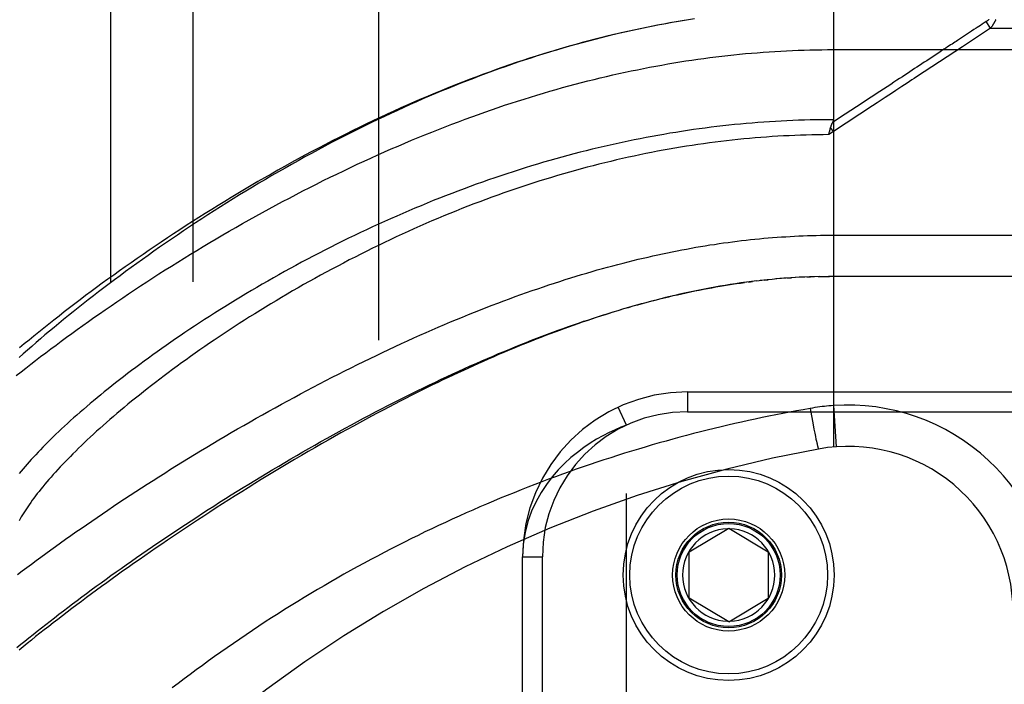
# Model space of a CAD drawing. Header units: inches. Extents: x 0 to 243, y 0 to 157.
# Tile 109 of 256: x 102.14 to 103.64, y 67.02 to 68.03. Entities that reach past the tile are written whole.
import ezdxf

# ---------------------------------------------------------------- set-up
doc = ezdxf.new("R2010")
doc.units = ezdxf.units.IN
doc.header["$LTSCALE"] = 13.357143
doc.header["$MEASUREMENT"] = 0
doc.linetypes.add('HIDDEN', pattern=[0.2, 0.1, -0.1])
for name, color, linetype in [('DEFAULT_2', 8, 'HIDDEN'), ('RIGHTHAND_DOOR_ASSEMBLY', 7, 'CONTINUOUS'), ('SUBPANEL', 7, 'CONTINUOUS')]:
    doc.layers.add(name, color=color, linetype=linetype)

msp = doc.modelspace()

# ---------------------------------------------------------------- linework, layer by layer
at = {"layer": 'DEFAULT_2', "color": 8, "linetype": 'HIDDEN'}
msp.add_line((102.6885, 111.6234), (102.6885, 42.5194), dxfattribs=at)
at = {"layer": 'RIGHTHAND_DOOR_ASSEMBLY', "color": 8, "linetype": 'HIDDEN'}
for p, q in [((103.3782, 68.0477), (103.3782, 67.383)), ((103.1677, 68.0317), (103.1527, 68.0294)), ((103.6099, 68.0277), (103.6037, 68.0236)), ((103.6165, 68.0177), (103.6099, 68.0277)), ((103.5876, 68.0131), (103.5662, 67.999)), ((103.6165, 68.0177), (103.5739, 67.9896)), ((103.5913, 68.0155), (103.5876, 68.0131)), ((103.6013, 68.022), (103.5961, 68.0186)), ((103.6037, 68.0236), (103.6013, 68.022)), ((103.6165, 68.0177), (104.282, 68.0177)), ((103.3782, 67.9852), (104.282, 67.9852)), ((103.54, 67.9818), (103.5197, 67.9684)), ((103.3962, 67.8873), (103.377, 67.8747)), ((103.3782, 67.8609), (103.3741, 67.8672)), ((103.3782, 67.8609), (103.3714, 67.8564)), ((103.3714, 67.8564), (103.3721, 67.8595)), ((103.3721, 67.8595), (103.3724, 67.8607)), ((103.3724, 67.8607), (103.3727, 67.8619)), ((103.3717, 67.7039), (104.282, 67.7039)), ((103.2998, 67.6383), (103.2912, 67.6376)), ((103.3069, 67.6388), (103.2971, 67.6381)), ((103.3088, 67.639), (103.3146, 67.6394)), ((103.328, 67.6402), (103.3205, 67.6397)), ((103.3351, 67.6405), (103.3263, 67.6401)), ((103.3379, 67.6406), (103.3436, 67.6408)), ((103.3567, 67.6412), (103.3494, 67.641)), ((103.3552, 67.6412), (103.361, 67.6413)), ((103.3567, 67.6412), (103.3667, 67.6414)), ((103.3639, 67.6413), (103.3725, 67.6414)), ((103.3782, 67.6414), (103.3711, 67.6414)), ((104.252, 67.6414), (103.3782, 67.6414)), ((103.2495, 67.633), (103.2555, 67.6338)), ((103.27, 67.6355), (103.2615, 67.6345)), ((103.2734, 67.6359), (103.2794, 67.6365)), ((103.157, 67.4664), (104.2832, 67.4664)), ((103.157, 67.4664), (103.157, 67.4364)), ((103.3782, 67.4457), (103.3827, 67.3833)), ((103.0645, 67.4161), (103.0519, 67.4433)), ((103.157, 67.4364), (104.3132, 67.4364)), ((103.3429, 67.4414), (103.345, 67.4302)), ((103.345, 67.4302), (103.347, 67.4194)), ((103.0645, 65.9768), (103.0645, 67.4161)), ((103.347, 67.4194), (103.3488, 67.4102)), ((103.3488, 67.4102), (103.3501, 67.4037)), ((103.3501, 67.4037), (103.3511, 67.3986)), ((103.3511, 67.3986), (103.3519, 67.3947)), ((103.3519, 67.3947), (103.3525, 67.3919)), ((103.3525, 67.3919), (103.3531, 67.3894)), ((103.3531, 67.3894), (103.3535, 67.3877)), ((103.3535, 67.3877), (103.3538, 67.3861)), ((103.3538, 67.3861), (103.3541, 67.3852)), ((103.3541, 67.3852), (103.3543, 67.3843)), ((103.3543, 67.3843), (103.3545, 67.3835)), ((103.3545, 67.3835), (103.3547, 67.3828)), ((103.1595, 67.2239), (103.2195, 67.26)), ((103.2195, 67.26), (103.2795, 67.2239)), ((103.1595, 67.1539), (103.1595, 67.2239)), ((103.2795, 67.2239), (103.2795, 67.1539)), ((102.907, 67.2164), (102.937, 67.2164)), ((102.907, 66.1764), (102.907, 67.2164)), ((102.937, 66.1764), (102.937, 67.2164)), ((103.2195, 67.1179), (103.1595, 67.1539)), ((103.2195, 67.1179), (103.2795, 67.1539))]:
    msp.add_line(p, q, dxfattribs=at)
for points in [[(103.1584, 68.0303), (103.1491, 68.0288), (103.1397, 68.0272), (103.1304, 68.0256), (103.121, 68.0239), (103.1117, 68.0221), (103.1022, 68.0203), (103.0928, 68.0184), (103.0834, 68.0164), (103.0739, 68.0144), (103.0644, 68.0123), (103.0549, 68.0101), (103.0454, 68.0079), (103.0358, 68.0056), (103.0263, 68.0032), (103.0167, 68.0008), (103.007, 67.9982), (102.9974, 67.9957), (102.9877, 67.993), (102.978, 67.9903), (102.9683, 67.9875), (102.9586, 67.9846), (102.9488, 67.9817), (102.939, 67.9787), (102.9292, 67.9756), (102.9194, 67.9724), (102.9097, 67.9692), (102.9, 67.966), (102.8903, 67.9627), (102.8806, 67.9593), (102.8709, 67.9559), (102.8613, 67.9524), (102.8517, 67.9489), (102.8421, 67.9453), (102.8326, 67.9417), (102.823, 67.938), (102.8134, 67.9342), (102.8038, 67.9304), (102.7942, 67.9265), (102.7847, 67.9226), (102.7751, 67.9186), (102.7655, 67.9145), (102.7559, 67.9104), (102.7462, 67.9062), (102.7366, 67.9019), (102.7269, 67.8976), (102.7172, 67.8931), (102.7074, 67.8886), (102.6976, 67.8841), (102.6878, 67.8794), (102.6779, 67.8746), (102.6679, 67.8697), (102.6578, 67.8648), (102.6478, 67.8598), (102.6377, 67.8546), (102.6276, 67.8494), (102.6174, 67.8442), (102.6073, 67.8388), (102.5972, 67.8334), (102.587, 67.828), (102.577, 67.8225), (102.5669, 67.8169), (102.5569, 67.8113), (102.5469, 67.8057), (102.5369, 67.8), (102.527, 67.7942), (102.5171, 67.7885), (102.5072, 67.7826), (102.4974, 67.7768), (102.4876, 67.7709), (102.4779, 67.7649), (102.4682, 67.759), (102.4586, 67.753), (102.449, 67.7469), (102.4395, 67.7409), (102.4301, 67.7348), (102.4207, 67.7287), (102.4113, 67.7226), (102.4021, 67.7165), (102.3929, 67.7104), (102.3838, 67.7042), (102.3747, 67.698), (102.3657, 67.6919), (102.3568, 67.6857), (102.348, 67.6795), (102.3392, 67.6734), (102.3306, 67.6672), (102.322, 67.661), (102.3135, 67.6548), (102.305, 67.6487), (102.2967, 67.6425), (102.2885, 67.6364), (102.2803, 67.6303), (102.2723, 67.6242), (102.2643, 67.6181), (102.2564, 67.612), (102.2486, 67.606), (102.2409, 67.5999), (102.2333, 67.5939), (102.2258, 67.5879), (102.2184, 67.582), (102.2111, 67.5761), (102.2039, 67.5702), (102.1968, 67.5643), (102.1898, 67.5585), (102.1829, 67.5527), (102.1761, 67.5469), (102.1694, 67.5412), (102.1628, 67.5355), (102.1563, 67.5298), (102.1499, 67.5242), (102.1436, 67.5186)], [(103.1527, 68.0294), (103.1432, 68.0278), (103.1336, 68.0262), (103.124, 68.0244), (103.1144, 68.0227), (103.1048, 68.0208), (103.0951, 68.0189), (103.0855, 68.0169), (103.0758, 68.0148), (103.0661, 68.0127), (103.0563, 68.0105), (103.0466, 68.0082), (103.0368, 68.0059), (103.027, 68.0035), (103.0172, 68.001), (103.0073, 67.9985), (102.9975, 67.9958), (102.9876, 67.9931), (102.9776, 67.9904), (102.9677, 67.9875), (102.9577, 67.9846), (102.9477, 67.9816), (102.9377, 67.9785), (102.9277, 67.9754), (102.9176, 67.9722), (102.9075, 67.9689), (102.8974, 67.9655), (102.8873, 67.9621), (102.8771, 67.9585), (102.867, 67.9549), (102.8568, 67.9513), (102.8465, 67.9475), (102.8363, 67.9437), (102.826, 67.9398), (102.8158, 67.9359), (102.8055, 67.9318), (102.7951, 67.9277), (102.7848, 67.9235), (102.7745, 67.9192), (102.7641, 67.9149), (102.7537, 67.9105), (102.7434, 67.906), (102.733, 67.9014), (102.7226, 67.8968), (102.7121, 67.8921), (102.7017, 67.8873), (102.6913, 67.8825), (102.6809, 67.8776), (102.6705, 67.8726), (102.6601, 67.8676), (102.6496, 67.8625), (102.6392, 67.8573), (102.6288, 67.8521), (102.6184, 67.8468), (102.6081, 67.8415), (102.5977, 67.836), (102.5874, 67.8306), (102.577, 67.8251), (102.5667, 67.8195), (102.5565, 67.8139), (102.5462, 67.8082), (102.536, 67.8025), (102.5258, 67.7967), (102.5156, 67.7909), (102.5055, 67.7851), (102.4954, 67.7792), (102.4853, 67.7732), (102.4753, 67.7673), (102.4653, 67.7613), (102.4554, 67.7552), (102.4455, 67.7492), (102.4357, 67.7431), (102.4259, 67.737), (102.4162, 67.7308), (102.4066, 67.7247), (102.397, 67.7185), (102.3874, 67.7123), (102.3779, 67.7061), (102.3685, 67.6998), (102.3592, 67.6936), (102.3499, 67.6873), (102.3407, 67.6811), (102.3316, 67.6748), (102.3225, 67.6685), (102.3135, 67.6623), (102.3046, 67.656), (102.2958, 67.6497), (102.2871, 67.6435), (102.2784, 67.6372), (102.2698, 67.631), (102.2613, 67.6247), (102.2529, 67.6185), (102.2446, 67.6123), (102.2363, 67.6061), (102.2282, 67.5999), (102.2201, 67.5937), (102.2122, 67.5876), (102.2043, 67.5814), (102.1965, 67.5753), (102.1888, 67.5692), (102.1811, 67.5632), (102.1736, 67.5571), (102.1662, 67.5511), (102.1589, 67.5451), (102.1516, 67.5391), (102.1445, 67.5332)], [(103.6141, 68.0307), (103.6138, 68.0304), (103.6134, 68.0302), (103.613, 68.0299), (103.6126, 68.0296), (103.6122, 68.0293), (103.6118, 68.029), (103.6114, 68.0287), (103.6109, 68.0284), (103.6104, 68.028), (103.6099, 68.0277)], [(103.6243, 68.0306), (103.6241, 68.0302), (103.6239, 68.0298), (103.6238, 68.0294), (103.6236, 68.029), (103.6234, 68.0285), (103.6231, 68.0281), (103.6229, 68.0277), (103.6227, 68.0272), (103.6224, 68.0267), (103.6222, 68.0263), (103.6219, 68.0258), (103.6216, 68.0253), (103.6213, 68.0248), (103.621, 68.0243), (103.6207, 68.0237), (103.6204, 68.0232), (103.62, 68.0226), (103.6196, 68.0221), (103.6193, 68.0215), (103.6188, 68.0209), (103.6184, 68.0203), (103.618, 68.0196), (103.6175, 68.019), (103.617, 68.0184), (103.6165, 68.0177)], [(103.5961, 68.0186), (103.5946, 68.0176), (103.5913, 68.0155)], [(103.5662, 67.999), (103.5642, 67.9977), (103.5622, 67.9964), (103.5602, 67.9951), (103.5582, 67.9937), (103.556, 67.9923), (103.5537, 67.9908), (103.5513, 67.9892), (103.5487, 67.9875), (103.5459, 67.9857), (103.54, 67.9818)], [(102.1395, 67.4912), (102.1467, 67.4969), (102.154, 67.5026), (102.1613, 67.5084), (102.1688, 67.5141), (102.1764, 67.5199), (102.184, 67.5257), (102.1918, 67.5316), (102.1997, 67.5374), (102.2076, 67.5433), (102.2156, 67.5492), (102.2238, 67.5552), (102.232, 67.5611), (102.2403, 67.5671), (102.2487, 67.573), (102.2572, 67.579), (102.2657, 67.585), (102.2744, 67.591), (102.2831, 67.597), (102.2919, 67.6031), (102.3008, 67.6091), (102.3098, 67.6151), (102.3189, 67.6211), (102.328, 67.6271), (102.3372, 67.6332), (102.3465, 67.6392), (102.3558, 67.6452), (102.3652, 67.6512), (102.3746, 67.6571), (102.3842, 67.6631), (102.3938, 67.6691), (102.4034, 67.675), (102.4131, 67.6809), (102.4229, 67.6868), (102.4327, 67.6927), (102.4425, 67.6985), (102.4524, 67.7043), (102.4624, 67.7101), (102.4724, 67.7158), (102.4824, 67.7215), (102.4925, 67.7272), (102.5026, 67.7328), (102.5127, 67.7384), (102.5229, 67.744), (102.5331, 67.7495), (102.5433, 67.7549), (102.5535, 67.7603), (102.5638, 67.7657), (102.574, 67.771), (102.5843, 67.7763), (102.5946, 67.7815), (102.6049, 67.7866), (102.6152, 67.7917), (102.6255, 67.7967), (102.6358, 67.8017), (102.6461, 67.8066), (102.6565, 67.8114), (102.6668, 67.8162), (102.6771, 67.8209), (102.6874, 67.8256), (102.6977, 67.8301), (102.708, 67.8347), (102.7182, 67.8391), (102.7285, 67.8435), (102.7387, 67.8478), (102.7489, 67.852), (102.7591, 67.8562), (102.7693, 67.8603), (102.7795, 67.8643), (102.7896, 67.8683), (102.7997, 67.8722), (102.8098, 67.876), (102.8199, 67.8798), (102.83, 67.8835), (102.84, 67.8871), (102.85, 67.8906), (102.8599, 67.8941), (102.8699, 67.8975), (102.8798, 67.9008), (102.8897, 67.904), (102.8995, 67.9072), (102.9093, 67.9103), (102.9191, 67.9134), (102.9289, 67.9164), (102.9386, 67.9193), (102.9483, 67.9221), (102.958, 67.9249), (102.9676, 67.9276), (102.9773, 67.9302), (102.9868, 67.9328), (102.9964, 67.9353), (103.0059, 67.9377), (103.0154, 67.9401), (103.0249, 67.9424), (103.0343, 67.9446), (103.0438, 67.9468), (103.0531, 67.9489), (103.0625, 67.9509), (103.0718, 67.9529), (103.0811, 67.9548), (103.0904, 67.9567), (103.0997, 67.9585), (103.1089, 67.9602), (103.1181, 67.9619), (103.1273, 67.9635), (103.1365, 67.965), (103.1456, 67.9665), (103.1548, 67.968), (103.1639, 67.9693), (103.1729, 67.9706), (103.182, 67.9719), (103.191, 67.9731), (103.2001, 67.9742), (103.2091, 67.9753), (103.2181, 67.9763), (103.2271, 67.9773), (103.236, 67.9782), (103.245, 67.9791), (103.2539, 67.9799), (103.2629, 67.9806), (103.2718, 67.9813), (103.2807, 67.9819), (103.2896, 67.9825), (103.2985, 67.983), (103.3073, 67.9835), (103.3162, 67.9839)], [(103.3162, 67.9839), (103.3251, 67.9842), (103.334, 67.9845), (103.3428, 67.9848), (103.3517, 67.985), (103.3605, 67.9851), (103.3694, 67.9852), (103.3782, 67.9852)], [(103.5739, 67.9896), (103.5045, 67.9439), (103.5009, 67.9416), (103.4973, 67.9392), (103.4936, 67.9368), (103.4899, 67.9343), (103.486, 67.9318), (103.4818, 67.9291), (103.4775, 67.9262), (103.4728, 67.9231), (103.4678, 67.9199), (103.4625, 67.9164), (103.4569, 67.9126), (103.4508, 67.9087), (103.4444, 67.9045), (103.4376, 67.9), (103.3782, 67.8609)], [(103.5197, 67.9684), (103.516, 67.966), (103.5123, 67.9636), (103.5086, 67.9612), (103.505, 67.9588), (103.5013, 67.9564), (103.4977, 67.954), (103.494, 67.9516), (103.4904, 67.9492), (103.4866, 67.9467), (103.4828, 67.9442), (103.4787, 67.9415), (103.4745, 67.9388), (103.47, 67.9358), (103.4652, 67.9326)], [(103.4652, 67.9326), (103.4487, 67.9218), (103.4357, 67.9133)], [(103.4357, 67.9133), (103.4134, 67.8986), (103.3962, 67.8873)], [(103.3782, 67.879), (103.3694, 67.879), (103.3607, 67.8789), (103.3519, 67.8788), (103.3431, 67.8786), (103.3343, 67.8784), (103.3255, 67.8781), (103.3167, 67.8778), (103.3079, 67.8774), (103.2991, 67.8769), (103.2903, 67.8764), (103.2814, 67.8759), (103.2726, 67.8753), (103.2638, 67.8746), (103.2549, 67.8739), (103.2461, 67.8732), (103.2372, 67.8723), (103.2284, 67.8715), (103.2195, 67.8706), (103.2106, 67.8696), (103.2017, 67.8686), (103.1928, 67.8675), (103.1839, 67.8663), (103.175, 67.8651), (103.1661, 67.8639), (103.1571, 67.8626), (103.1482, 67.8612), (103.1392, 67.8598), (103.1303, 67.8584), (103.1213, 67.8568), (103.1123, 67.8553), (103.1033, 67.8536), (103.0943, 67.8519), (103.0852, 67.8502), (103.0762, 67.8484), (103.0671, 67.8465), (103.0581, 67.8446), (103.049, 67.8426), (103.0399, 67.8406), (103.0308, 67.8385), (103.0216, 67.8364), (103.0125, 67.8342), (103.0034, 67.8319), (102.9942, 67.8296), (102.985, 67.8272), (102.9758, 67.8248), (102.9666, 67.8223), (102.9574, 67.8197), (102.9482, 67.8171), (102.939, 67.8144), (102.9297, 67.8117), (102.9205, 67.8089), (102.9112, 67.806), (102.902, 67.8031), (102.8927, 67.8002), (102.8834, 67.7971), (102.8741, 67.794), (102.8648, 67.7909), (102.8555, 67.7877), (102.8462, 67.7844), (102.8369, 67.7811), (102.8276, 67.7777), (102.8183, 67.7743), (102.8089, 67.7708), (102.7996, 67.7673), (102.7903, 67.7637), (102.781, 67.76), (102.7717, 67.7563), (102.7624, 67.7525), (102.7531, 67.7487), (102.7439, 67.7449), (102.7346, 67.7409), (102.7254, 67.737), (102.7162, 67.7329), (102.7069, 67.7289), (102.6978, 67.7248), (102.6886, 67.7206), (102.6794, 67.7164), (102.6703, 67.7122), (102.6612, 67.7079), (102.6522, 67.7035), (102.6431, 67.6992), (102.6341, 67.6947), (102.6251, 67.6903), (102.6162, 67.6858), (102.6073, 67.6813), (102.5985, 67.6767), (102.5896, 67.6721), (102.5809, 67.6675), (102.5721, 67.6629), (102.5634, 67.6582), (102.5548, 67.6535), (102.5462, 67.6487), (102.5377, 67.644), (102.5292, 67.6392), (102.5208, 67.6344), (102.5124, 67.6296), (102.5041, 67.6248), (102.4959, 67.6199), (102.4877, 67.6151), (102.4796, 67.6102), (102.4716, 67.6054), (102.4636, 67.6005), (102.4557, 67.5956), (102.4479, 67.5907), (102.4401, 67.5858), (102.4324, 67.5809), (102.4248, 67.576), (102.4173, 67.5711), (102.4098, 67.5662), (102.4025, 67.5613), (102.3952, 67.5564), (102.388, 67.5516), (102.3808, 67.5467), (102.3738, 67.5418), (102.3668, 67.537), (102.3599, 67.5322), (102.3531, 67.5274), (102.3464, 67.5225), (102.3398, 67.5178), (102.3333, 67.513), (102.3269, 67.5082), (102.3205, 67.5035), (102.3142, 67.4988), (102.3081, 67.4941), (102.302, 67.4895), (102.296, 67.4848), (102.2901, 67.4802), (102.2843, 67.4756), (102.2786, 67.4711), (102.2729, 67.4665), (102.2674, 67.462), (102.262, 67.4575), (102.2566, 67.4531), (102.2514, 67.4487), (102.2462, 67.4443), (102.2411, 67.4399), (102.2361, 67.4356), (102.2312, 67.4313), (102.2264, 67.4271), (102.2217, 67.4229), (102.2171, 67.4187), (102.2126, 67.4145), (102.2082, 67.4104), (102.2039, 67.4063), (102.1996, 67.4023), (102.1955, 67.3983), (102.1914, 67.3943), (102.1874, 67.3904), (102.1836, 67.3865), (102.1798, 67.3827), (102.1761, 67.3788), (102.1725, 67.3751), (102.169, 67.3713), (102.1655, 67.3676), (102.1622, 67.364), (102.1589, 67.3604), (102.1558, 67.3568), (102.1527, 67.3532), (102.1497, 67.3497), (102.1469, 67.3463), (102.144, 67.3429)], [(103.3782, 67.879), (103.3782, 67.8788), (103.3782, 67.8786), (103.3782, 67.8784), (103.3782, 67.8782), (103.3781, 67.878), (103.3781, 67.8778), (103.3781, 67.8776), (103.378, 67.8773), (103.378, 67.8771), (103.3779, 67.8769), (103.3778, 67.8767), (103.3778, 67.8765), (103.3777, 67.8763), (103.3776, 67.876), (103.3775, 67.8758), (103.3774, 67.8756), (103.3773, 67.8754), (103.3772, 67.8751), (103.3771, 67.8749), (103.3768, 67.8742)], [(103.3727, 67.8619), (103.373, 67.8631), (103.3732, 67.8637), (103.3733, 67.8643), (103.3735, 67.8649), (103.3736, 67.8655), (103.3738, 67.866), (103.374, 67.8666), (103.3741, 67.8672)], [(103.3741, 67.8672), (103.3743, 67.8678), (103.3745, 67.8683), (103.3747, 67.8689), (103.3749, 67.8695), (103.375, 67.87), (103.3752, 67.8706), (103.3754, 67.8711), (103.3757, 67.8717), (103.3759, 67.8722), (103.3761, 67.8727), (103.3763, 67.8732), (103.3765, 67.8737), (103.3768, 67.8742)], [(103.3714, 67.8564), (103.3628, 67.8563), (103.3542, 67.8562), (103.3457, 67.856), (103.3371, 67.8558), (103.3285, 67.8555), (103.3199, 67.8552), (103.3113, 67.8548), (103.3027, 67.8544), (103.294, 67.8539), (103.2854, 67.8533), (103.2768, 67.8527), (103.2682, 67.8521), (103.2596, 67.8514), (103.2509, 67.8506), (103.2423, 67.8498), (103.2336, 67.849), (103.225, 67.848), (103.2163, 67.8471), (103.2076, 67.846), (103.1989, 67.8449), (103.1902, 67.8438), (103.1815, 67.8426), (103.1728, 67.8414), (103.1641, 67.8401), (103.1554, 67.8387), (103.1466, 67.8373), (103.1378, 67.8358), (103.1291, 67.8343), (103.1203, 67.8327), (103.1115, 67.8311), (103.1027, 67.8294), (103.0939, 67.8276), (103.085, 67.8258), (103.0762, 67.8239), (103.0674, 67.822), (103.0585, 67.82), (103.0496, 67.818), (103.0407, 67.8159), (103.0318, 67.8137), (103.0229, 67.8115), (103.014, 67.8092), (103.005, 67.8069), (102.9961, 67.8045), (102.9871, 67.8021), (102.9781, 67.7995), (102.9691, 67.797), (102.9601, 67.7943), (102.9511, 67.7916), (102.9421, 67.7889), (102.9331, 67.7861), (102.924, 67.7832), (102.915, 67.7803), (102.9059, 67.7773), (102.8968, 67.7742), (102.8878, 67.7711), (102.8787, 67.768), (102.8696, 67.7647), (102.8605, 67.7615), (102.8514, 67.7581), (102.8423, 67.7547), (102.8332, 67.7513), (102.8241, 67.7477), (102.815, 67.7442), (102.8059, 67.7405), (102.7969, 67.7368), (102.7878, 67.7331), (102.7787, 67.7293), (102.7696, 67.7255), (102.7605, 67.7216), (102.7515, 67.7176), (102.7424, 67.7136), (102.7334, 67.7095), (102.7244, 67.7054), (102.7154, 67.7013), (102.7064, 67.6971), (102.6975, 67.6928), (102.6885, 67.6885), (102.6796, 67.6842), (102.6707, 67.6798), (102.6619, 67.6753), (102.653, 67.6709), (102.6442, 67.6664), (102.6354, 67.6618), (102.6267, 67.6572), (102.618, 67.6526), (102.6093, 67.6479), (102.6007, 67.6432), (102.5922, 67.6385), (102.5836, 67.6338), (102.5751, 67.629), (102.5667, 67.6242), (102.5583, 67.6194), (102.55, 67.6145), (102.5417, 67.6096), (102.5335, 67.6047), (102.5253, 67.5998), (102.5172, 67.5949), (102.5091, 67.59), (102.5012, 67.585), (102.4932, 67.58), (102.4854, 67.5751), (102.4776, 67.5701), (102.4699, 67.5651), (102.4622, 67.5601), (102.4547, 67.5551), (102.4472, 67.5501), (102.4397, 67.5451), (102.4324, 67.5401), (102.4251, 67.5351), (102.4179, 67.5301), (102.4108, 67.5252), (102.4038, 67.5202), (102.3968, 67.5152), (102.39, 67.5103), (102.3832, 67.5053), (102.3765, 67.5004), (102.3699, 67.4955), (102.3634, 67.4906), (102.3569, 67.4858), (102.3506, 67.4809), (102.3443, 67.4761), (102.3381, 67.4713), (102.3321, 67.4665), (102.3261, 67.4617), (102.3202, 67.457), (102.3143, 67.4522), (102.3086, 67.4476), (102.303, 67.4429), (102.2975, 67.4383), (102.292, 67.4337), (102.2867, 67.4291), (102.2814, 67.4245), (102.2762, 67.42), (102.2711, 67.4156), (102.2662, 67.4111), (102.2613, 67.4067), (102.2565, 67.4023), (102.2517, 67.398), (102.2471, 67.3937), (102.2426, 67.3894), (102.2382, 67.3852), (102.2338, 67.381), (102.2296, 67.3768), (102.2254, 67.3727), (102.2214, 67.3686), (102.2174, 67.3646), (102.2135, 67.3606), (102.2097, 67.3566), (102.206, 67.3527), (102.2024, 67.3488), (102.1989, 67.345), (102.1955, 67.3412), (102.1921, 67.3374), (102.1889, 67.3337), (102.1857, 67.33), (102.1827, 67.3264), (102.1797, 67.3228), (102.1768, 67.3192), (102.174, 67.3157), (102.1713, 67.3122), (102.1686, 67.3088), (102.1661, 67.3054), (102.1636, 67.3021), (102.1613, 67.2988), (102.159, 67.2955), (102.1568, 67.2923), (102.1547, 67.2891), (102.1527, 67.286), (102.1507, 67.2829), (102.1489, 67.2799), (102.1471, 67.2769), (102.1455, 67.2739), (102.1439, 67.271)], [(103.2255, 67.694), (103.2323, 67.6949), (103.2391, 67.6957), (103.2459, 67.6965), (103.2527, 67.6972), (103.2594, 67.6979), (103.2661, 67.6986), (103.2728, 67.6992), (103.2795, 67.6998), (103.2862, 67.7003), (103.2928, 67.7008), (103.2994, 67.7013), (103.306, 67.7017), (103.3127, 67.7021), (103.3192, 67.7025), (103.3258, 67.7028), (103.3324, 67.703), (103.339, 67.7033), (103.3455, 67.7035), (103.3521, 67.7037), (103.3586, 67.7038), (103.3651, 67.7039), (103.3717, 67.7039)], [(102.1413, 67.1898), (102.1483, 67.195), (102.1553, 67.2002), (102.1624, 67.2055), (102.1695, 67.2108), (102.1768, 67.2161), (102.1841, 67.2215), (102.1916, 67.2269), (102.1991, 67.2323), (102.2066, 67.2377), (102.2143, 67.2432), (102.222, 67.2486), (102.2299, 67.2541), (102.2378, 67.2596), (102.2457, 67.2651), (102.2538, 67.2707), (102.2619, 67.2762), (102.2701, 67.2818), (102.2783, 67.2874), (102.2867, 67.293), (102.2951, 67.2986), (102.3035, 67.3042), (102.312, 67.3098), (102.3206, 67.3154), (102.3293, 67.321), (102.338, 67.3266), (102.3468, 67.3323), (102.3556, 67.3379), (102.3645, 67.3435), (102.3735, 67.3491), (102.3824, 67.3548), (102.3915, 67.3604), (102.4006, 67.366), (102.4097, 67.3716), (102.4189, 67.3771), (102.4282, 67.3827), (102.4374, 67.3883), (102.4467, 67.3938), (102.4561, 67.3993), (102.4654, 67.4048), (102.4749, 67.4103), (102.4843, 67.4157), (102.4938, 67.4211), (102.5033, 67.4265), (102.5128, 67.4319), (102.5223, 67.4372), (102.5319, 67.4425), (102.5415, 67.4478), (102.551, 67.453), (102.5606, 67.4582), (102.5703, 67.4634), (102.5799, 67.4685), (102.5895, 67.4736), (102.5991, 67.4786), (102.6087, 67.4836), (102.6183, 67.4886), (102.628, 67.4935), (102.6376, 67.4983), (102.6472, 67.5031), (102.6567, 67.5079), (102.6663, 67.5126), (102.6759, 67.5172), (102.6854, 67.5218), (102.6949, 67.5264), (102.7044, 67.5308), (102.7139, 67.5353), (102.7233, 67.5396), (102.7327, 67.5439), (102.7421, 67.5482), (102.7515, 67.5523), (102.7608, 67.5565), (102.7701, 67.5605), (102.7793, 67.5645), (102.7886, 67.5685), (102.7977, 67.5724), (102.8069, 67.5762), (102.816, 67.5799), (102.825, 67.5836), (102.834, 67.5872), (102.843, 67.5908), (102.8519, 67.5943), (102.8608, 67.5977), (102.8696, 67.6011), (102.8784, 67.6044), (102.8872, 67.6076), (102.8958, 67.6108), (102.9045, 67.6139), (102.9131, 67.617), (102.9216, 67.62), (102.9301, 67.6229), (102.9386, 67.6258), (102.9469, 67.6286), (102.9553, 67.6313), (102.9636, 67.634), (102.9718, 67.6367), (102.98, 67.6392), (102.9882, 67.6417), (102.9963, 67.6442), (103.0043, 67.6466), (103.0123, 67.6489), (103.0203, 67.6512), (103.0282, 67.6534), (103.036, 67.6556), (103.0438, 67.6577), (103.0516, 67.6597), (103.0593, 67.6617), (103.067, 67.6637), (103.0746, 67.6656), (103.0821, 67.6674), (103.0897, 67.6692), (103.0972, 67.6709), (103.1046, 67.6726), (103.112, 67.6742), (103.1194, 67.6758), (103.1267, 67.6774), (103.134, 67.6788), (103.1412, 67.6803), (103.1484, 67.6817), (103.1556, 67.683), (103.1628, 67.6843), (103.1699, 67.6856), (103.1769, 67.6868), (103.1839, 67.6879), (103.1909, 67.6891), (103.1979, 67.6901), (103.2049, 67.6912), (103.2118, 67.6922), (103.2187, 67.6931), (103.2255, 67.694)], [(103.3209, 67.6398), (103.3139, 67.6393), (103.303, 67.6386)], [(103.3495, 67.641), (103.3423, 67.6408), (103.3321, 67.6404)], [(102.1405, 67.079), (102.1465, 67.0839), (102.1525, 67.0888), (102.1587, 67.0938), (102.1649, 67.0988), (102.1712, 67.1038), (102.1776, 67.1089), (102.1841, 67.1139), (102.1906, 67.1191), (102.1973, 67.1242), (102.204, 67.1294), (102.2108, 67.1346), (102.2177, 67.1398), (102.2246, 67.1451), (102.2317, 67.1504), (102.2388, 67.1557), (102.246, 67.161), (102.2532, 67.1664), (102.2606, 67.1718), (102.268, 67.1772), (102.2755, 67.1826), (102.283, 67.188), (102.2907, 67.1935), (102.2984, 67.199), (102.3061, 67.2045), (102.314, 67.21), (102.3219, 67.2155), (102.3299, 67.221), (102.3379, 67.2266), (102.346, 67.2321), (102.3542, 67.2377), (102.3624, 67.2433), (102.3707, 67.2489), (102.3791, 67.2544), (102.3875, 67.26), (102.3959, 67.2656), (102.4044, 67.2712), (102.413, 67.2768), (102.4216, 67.2824), (102.4303, 67.288), (102.439, 67.2935), (102.4477, 67.2991), (102.4565, 67.3047), (102.4654, 67.3102), (102.4742, 67.3158), (102.4832, 67.3213), (102.4921, 67.3268), (102.5011, 67.3323), (102.5101, 67.3378), (102.5191, 67.3432), (102.5282, 67.3487), (102.5373, 67.3541), (102.5464, 67.3594), (102.5555, 67.3648), (102.5647, 67.3701), (102.5739, 67.3754), (102.5831, 67.3807), (102.5922, 67.3859), (102.6014, 67.3911), (102.6107, 67.3963), (102.6199, 67.4014), (102.6291, 67.4065), (102.6383, 67.4115), (102.6475, 67.4165), (102.6567, 67.4215), (102.6659, 67.4264), (102.6751, 67.4313), (102.6843, 67.4361), (102.6934, 67.4409), (102.7026, 67.4456), (102.7117, 67.4502), (102.7208, 67.4548), (102.7299, 67.4594), (102.739, 67.4639), (102.748, 67.4684), (102.757, 67.4727), (102.766, 67.4771), (102.7749, 67.4813), (102.7838, 67.4856), (102.7927, 67.4897), (102.8015, 67.4938), (102.8103, 67.4978), (102.8191, 67.5018), (102.8278, 67.5057), (102.8365, 67.5096), (102.8451, 67.5134), (102.8537, 67.5171), (102.8622, 67.5208), (102.8707, 67.5244), (102.8791, 67.5279), (102.8875, 67.5314), (102.8959, 67.5348), (102.9042, 67.5381), (102.9124, 67.5414), (102.9206, 67.5446), (102.9288, 67.5478), (102.9369, 67.5509), (102.9449, 67.5539), (102.9529, 67.5569), (102.9608, 67.5598), (102.9687, 67.5626), (102.9765, 67.5654), (102.9843, 67.5681), (102.992, 67.5708), (102.9996, 67.5734), (103.0073, 67.5759), (103.0148, 67.5784), (103.0223, 67.5809), (103.0298, 67.5832), (103.0371, 67.5855), (103.0445, 67.5878), (103.0518, 67.59), (103.059, 67.5922), (103.0662, 67.5942), (103.0733, 67.5963), (103.0804, 67.5983), (103.0875, 67.6002), (103.0944, 67.6021), (103.1014, 67.6039), (103.1083, 67.6057), (103.1151, 67.6074), (103.1219, 67.6091), (103.1287, 67.6107), (103.1354, 67.6123), (103.142, 67.6138), (103.1486, 67.6153), (103.1552, 67.6167), (103.1618, 67.6181), (103.1683, 67.6195), (103.1747, 67.6208), (103.1811, 67.622), (103.1875, 67.6232), (103.1938, 67.6244), (103.2002, 67.6255), (103.2064, 67.6266), (103.2127, 67.6276), (103.2189, 67.6286), (103.225, 67.6296), (103.2312, 67.6305)], [(103.2461, 67.6326), (103.238, 67.6315), (103.23, 67.6303), (103.222, 67.6291), (103.214, 67.6278), (103.2061, 67.6265), (103.1983, 67.6251), (103.1904, 67.6237), (103.1827, 67.6223), (103.1751, 67.6208), (103.1675, 67.6192), (103.16, 67.6177), (103.1527, 67.6161), (103.1453, 67.6144), (103.1381, 67.6128), (103.1309, 67.6111), (103.1237, 67.6093), (103.1165, 67.6075), (103.1094, 67.6057), (103.1023, 67.6039), (103.0952, 67.602), (103.0881, 67.6001), (103.0811, 67.5981), (103.0741, 67.5962), (103.0671, 67.5941), (103.0601, 67.5921), (103.0531, 67.59), (103.0461, 67.5879), (103.0392, 67.5857), (103.0322, 67.5835), (103.0253, 67.5813), (103.0184, 67.579), (103.0115, 67.5767), (103.0045, 67.5744), (102.9976, 67.572), (102.9907, 67.5696), (102.9837, 67.5672), (102.9767, 67.5647), (102.9698, 67.5622), (102.9628, 67.5596), (102.9557, 67.557), (102.9487, 67.5544), (102.9417, 67.5517), (102.9346, 67.549), (102.9275, 67.5462), (102.9204, 67.5434), (102.9132, 67.5405), (102.9061, 67.5376), (102.8988, 67.5347), (102.8916, 67.5317), (102.8843, 67.5286), (102.877, 67.5255), (102.8697, 67.5224), (102.8623, 67.5192), (102.8549, 67.516), (102.8475, 67.5127), (102.84, 67.5094), (102.8325, 67.506), (102.8249, 67.5026), (102.8173, 67.4991), (102.8096, 67.4955), (102.8019, 67.4919), (102.7941, 67.4882), (102.7863, 67.4845), (102.7784, 67.4807), (102.7704, 67.4769), (102.7624, 67.473), (102.7544, 67.469), (102.7463, 67.4649), (102.738, 67.4608), (102.7297, 67.4566), (102.7213, 67.4523), (102.7128, 67.4479), (102.7042, 67.4434), (102.6955, 67.4389), (102.6867, 67.4342), (102.6778, 67.4295), (102.6688, 67.4247), (102.6597, 67.4197), (102.6505, 67.4147), (102.6411, 67.4095), (102.6316, 67.4042), (102.6219, 67.3988), (102.6121, 67.3933), (102.6021, 67.3876), (102.5921, 67.3818), (102.582, 67.376), (102.5718, 67.37), (102.5615, 67.364), (102.5513, 67.358), (102.5411, 67.3519), (102.531, 67.3458), (102.5209, 67.3396), (102.5109, 67.3335), (102.5009, 67.3274), (102.491, 67.3212), (102.4812, 67.3151), (102.4714, 67.309), (102.4617, 67.3028), (102.4521, 67.2967), (102.4425, 67.2905), (102.433, 67.2844), (102.4236, 67.2783), (102.4143, 67.2722), (102.4051, 67.2661), (102.3959, 67.26), (102.3868, 67.254), (102.3778, 67.2479), (102.3689, 67.2419), (102.3601, 67.2359), (102.3513, 67.2299), (102.3427, 67.2239), (102.3341, 67.218), (102.3256, 67.2121), (102.3172, 67.2062), (102.3089, 67.2003), (102.3007, 67.1945), (102.2926, 67.1887), (102.2846, 67.1829), (102.2766, 67.1772), (102.2688, 67.1715), (102.261, 67.1658), (102.2534, 67.1602), (102.2458, 67.1546), (102.2383, 67.149), (102.231, 67.1435), (102.2237, 67.138), (102.2165, 67.1325), (102.2094, 67.1271), (102.2024, 67.1217), (102.1955, 67.1164), (102.1887, 67.1111), (102.1819, 67.1059), (102.1753, 67.1006), (102.1688, 67.0955), (102.1624, 67.0903), (102.156, 67.0852), (102.1498, 67.0802), (102.1436, 67.0752)], [(103.2312, 67.6305), (103.2373, 67.6314), (103.2434, 67.6322)], [(103.2621, 67.6346), (103.2541, 67.6336), (103.2434, 67.6322)], [(103.2926, 67.6377), (103.2853, 67.637), (103.2778, 67.6363), (103.2675, 67.6352)], [(103.3782, 67.4457), (103.3747, 67.4454), (103.3712, 67.4451), (103.3679, 67.4448), (103.3646, 67.4444), (103.3611, 67.4441), (103.3576, 67.4436), (103.354, 67.4431), (103.3503, 67.4426), (103.3466, 67.442), (103.3429, 67.4414)], [(103.3429, 67.4414), (103.3325, 67.4395), (103.3221, 67.4376), (103.3117, 67.4357), (103.3014, 67.4337), (103.291, 67.4317), (103.2806, 67.4296), (103.2703, 67.4275), (103.2599, 67.4253), (103.2495, 67.423), (103.2391, 67.4207), (103.2287, 67.4184), (103.2183, 67.416), (103.2079, 67.4135), (103.1975, 67.411), (103.1871, 67.4085), (103.1766, 67.4058), (103.1662, 67.4032), (103.1558, 67.4004), (103.1453, 67.3977), (103.1349, 67.3948), (103.1245, 67.3919), (103.114, 67.389), (103.1036, 67.386), (103.0931, 67.3829), (103.0826, 67.3798), (103.0722, 67.3766), (103.0617, 67.3734), (103.0512, 67.3701), (103.0408, 67.3667), (103.0303, 67.3633), (103.0198, 67.3599), (103.0093, 67.3563), (102.9989, 67.3528), (102.9884, 67.3491), (102.9779, 67.3454), (102.9674, 67.3417), (102.957, 67.3378), (102.9465, 67.334), (102.936, 67.33), (102.9256, 67.3261), (102.9151, 67.322), (102.9047, 67.3179), (102.8942, 67.3137), (102.8838, 67.3095), (102.8733, 67.3052), (102.8629, 67.3009), (102.8525, 67.2964), (102.8421, 67.292), (102.8317, 67.2874), (102.8213, 67.2829), (102.8109, 67.2782), (102.8005, 67.2735), (102.7901, 67.2687), (102.7797, 67.2639), (102.7694, 67.259), (102.7591, 67.2541), (102.7487, 67.249), (102.7384, 67.244), (102.7281, 67.2388), (102.7178, 67.2336), (102.7076, 67.2284), (102.6973, 67.2231), (102.6871, 67.2177), (102.6769, 67.2123), (102.6667, 67.2068), (102.6565, 67.2012), (102.6464, 67.1956), (102.6362, 67.19), (102.6261, 67.1842), (102.6161, 67.1785), (102.606, 67.1726), (102.596, 67.1667), (102.586, 67.1608), (102.576, 67.1548), (102.5661, 67.1487), (102.5562, 67.1426), (102.5463, 67.1365), (102.5364, 67.1302), (102.5266, 67.124), (102.5169, 67.1177), (102.5071, 67.1113), (102.4975, 67.1049), (102.4878, 67.0984), (102.4782, 67.0919), (102.4686, 67.0853), (102.4591, 67.0787), (102.4497, 67.0721), (102.4402, 67.0654), (102.4309, 67.0587), (102.4216, 67.0519), (102.4123, 67.0451), (102.4031, 67.0383), (102.394, 67.0315), (102.3849, 67.0246), (102.3759, 67.0177)], [(103.0645, 67.4161), (103.056, 67.4128), (103.0472, 67.409), (103.0382, 67.4047), (103.0289, 67.4), (103.0193, 67.3946), (103.0097, 67.3887), (102.9999, 67.3821), (102.9901, 67.3748), (102.9803, 67.3668), (102.9706, 67.3579), (102.9612, 67.3483), (102.952, 67.3377), (102.9432, 67.3262), (102.935, 67.3138), (102.9275, 67.3003), (102.9208, 67.2857), (102.9151, 67.2699), (102.9108, 67.2531), (102.908, 67.2353), (102.907, 67.2164)], [(103.3547, 67.3828), (103.3547, 67.3824), (103.3548, 67.3821), (103.3549, 67.3818), (103.355, 67.3816), (103.3551, 67.3813), (103.3551, 67.3811), (103.3552, 67.3809), (103.3553, 67.3807), (103.3553, 67.3805), (103.3554, 67.3804), (103.3554, 67.3802), (103.3555, 67.3801), (103.3555, 67.38), (103.3556, 67.38), (103.3556, 67.3799), (103.3556, 67.3799), (103.3557, 67.3799)]]:
    msp.add_lwpolyline(points, dxfattribs=at)
for radius in [0.1599, 0.1499, 0.085, 0.08, 0.078]:
    msp.add_circle((103.2195, 67.1889), radius, dxfattribs=at)
for centre, radius, start, end in [((103.157, 67.2164), 0.25, 90, 180), ((103.4005, 67.1339), 0.3125, 0, 94.0875), ((103.157, 67.2164), 0.22, 90, 180), ((103.7144, 65.4123), 2, 100.3342, 132.7959), ((103.4005, 67.1339), 0.25, 0, 100.3342), ((103.2195, 67.1889), 0.07, 91.4692, 268.5308), ((103.2195, 67.1889), 0.07, 271.4692, 88.5308)]:
    msp.add_arc(centre, radius, start, end, dxfattribs=at)
at = {"layer": 'SUBPANEL', "color": 8, "linetype": 'HIDDEN'}
for p, q in [((102.2822, 109.0402), (102.2822, 45.1027)), ((102.4072, 109.0402), (102.4072, 45.1027))]:
    msp.add_line(p, q, dxfattribs=at)

doc.saveas('drawing.dxf')
